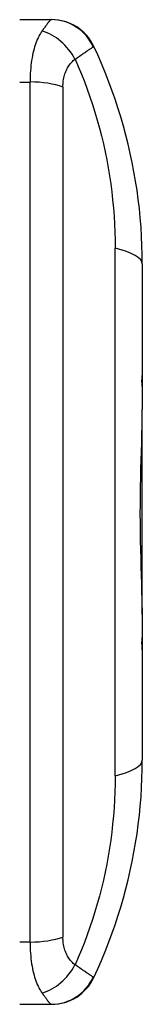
# Model space of a CAD drawing. Header units: inches. Extents: x 5.1 to 81, y 4.4 to 51.
# Tile 22 of 56: x 27.393 to 27.549, y 21.897 to 23.147. Entities that reach past the tile are written whole.
import ezdxf

# ---------------------------------------------------------------- set-up
doc = ezdxf.new("R2010")
doc.units = ezdxf.units.IN
doc.header["$MEASUREMENT"] = 0
doc.layers.add('Visible Edges(ANSI)', color=7, linetype='Continuous', lineweight=25)
doc.layers.add('Visible Tangent Edges(ANSI)', color=7, linetype='Continuous', lineweight=25)

msp = doc.modelspace()

# ---------------------------------------------------------------- linework, layer by layer
at = {"layer": 'Visible Edges(ANSI)'}
for p, q in [((27.433, 23.1471), (27.3929, 23.1471)), ((27.4336, 23.1471), (27.433, 23.1471)), ((27.5486, 22.8371), (27.5486, 22.6956)), ((27.5486, 22.6956), (27.5486, 22.6815)), ((27.5486, 22.6815), (27.5486, 22.6521)), ((27.5486, 22.4003), (27.5486, 22.6521)), ((27.5486, 22.4003), (27.5486, 22.3921)), ((27.5486, 22.4003), (27.5486, 22.4003)), ((27.5486, 22.3921), (27.5486, 22.3627)), ((27.5486, 22.3627), (27.5486, 22.3472)), ((27.5486, 22.3472), (27.5486, 22.2071)), ((27.3929, 21.8971), (27.433, 21.8971)), ((27.433, 21.8971), (27.4336, 21.8971))]:
    msp.add_line(p, q, dxfattribs=at)
at = {"layer": 'Visible Edges(ANSI)', "flags": 128}
for points in [[(27.5486, 22.8371), (27.5485, 22.8487), (27.5482, 22.8604), (27.5477, 22.872), (27.547, 22.8837), (27.546, 22.8954), (27.5449, 22.9072), (27.5435, 22.9189), (27.5419, 22.9306), (27.5401, 22.9423), (27.538, 22.954), (27.5358, 22.9657), (27.5333, 22.9773), (27.5306, 22.989), (27.5277, 23.0005), (27.5246, 23.0121), (27.5213, 23.0236), (27.5177, 23.0351), (27.514, 23.0464), (27.51, 23.0578), (27.5058, 23.069), (27.5014, 23.0802), (27.4969, 23.0913), (27.4921, 23.1023), (27.4871, 23.1131)], [(27.548, 22.688), (27.5481, 22.6883), (27.5481, 22.6887), (27.5482, 22.689), (27.5482, 22.6893), (27.5483, 22.6896), (27.5483, 22.69), (27.5483, 22.6903), (27.5484, 22.6906), (27.5484, 22.6909), (27.5484, 22.6912), (27.5485, 22.6915), (27.5485, 22.6919), (27.5485, 22.6922), (27.5485, 22.6925), (27.5486, 22.6928), (27.5486, 22.6931), (27.5486, 22.6934), (27.5486, 22.6937), (27.5486, 22.6941), (27.5486, 22.6944), (27.5486, 22.6947), (27.5486, 22.695), (27.5486, 22.6953), (27.5486, 22.6956)], [(27.5486, 22.6815), (27.5486, 22.6818), (27.5486, 22.682), (27.5486, 22.6823), (27.5486, 22.6825), (27.5486, 22.6828), (27.5486, 22.6831), (27.5486, 22.6833), (27.5486, 22.6836), (27.5486, 22.6839), (27.5485, 22.6842), (27.5485, 22.6844), (27.5485, 22.6847), (27.5485, 22.685), (27.5484, 22.6853), (27.5484, 22.6855), (27.5484, 22.6858), (27.5483, 22.6861), (27.5483, 22.6864), (27.5483, 22.6866), (27.5482, 22.6869), (27.5482, 22.6872), (27.5481, 22.6875), (27.5481, 22.6877), (27.548, 22.688)], [(27.5486, 22.3921), (27.5486, 22.4015), (27.5484, 22.4111), (27.5482, 22.421), (27.548, 22.4312), (27.5476, 22.4416), (27.5473, 22.4523), (27.547, 22.4632), (27.5467, 22.4743), (27.5465, 22.4856), (27.5463, 22.497), (27.5462, 22.5084), (27.5461, 22.5198), (27.5462, 22.5312), (27.5463, 22.5426), (27.5464, 22.554), (27.5466, 22.5653), (27.5469, 22.5766), (27.5472, 22.5878), (27.5475, 22.5989), (27.5479, 22.6098), (27.5482, 22.6207), (27.5484, 22.6313), (27.5486, 22.6418), (27.5486, 22.6521)], [(27.548, 22.3561), (27.5481, 22.3564), (27.5481, 22.3567), (27.5482, 22.3569), (27.5482, 22.3572), (27.5483, 22.3575), (27.5483, 22.3578), (27.5483, 22.3581), (27.5484, 22.3584), (27.5484, 22.3586), (27.5484, 22.3589), (27.5485, 22.3592), (27.5485, 22.3595), (27.5485, 22.3597), (27.5485, 22.36), (27.5486, 22.3603), (27.5486, 22.3606), (27.5486, 22.3608), (27.5486, 22.3611), (27.5486, 22.3614), (27.5486, 22.3617), (27.5486, 22.3619), (27.5486, 22.3622), (27.5486, 22.3625), (27.5486, 22.3627)], [(27.5486, 22.3472), (27.5486, 22.3476), (27.5486, 22.3479), (27.5486, 22.3483), (27.5486, 22.3487), (27.5486, 22.349), (27.5486, 22.3494), (27.5486, 22.3498), (27.5486, 22.3501), (27.5486, 22.3505), (27.5485, 22.3509), (27.5485, 22.3512), (27.5485, 22.3516), (27.5485, 22.352), (27.5484, 22.3523), (27.5484, 22.3527), (27.5484, 22.3531), (27.5483, 22.3535), (27.5483, 22.3538), (27.5483, 22.3542), (27.5482, 22.3546), (27.5482, 22.355), (27.5481, 22.3553), (27.5481, 22.3557), (27.548, 22.3561)], [(27.4871, 21.9311), (27.4921, 21.942), (27.4969, 21.9529), (27.5014, 21.964), (27.5058, 21.9752), (27.51, 21.9864), (27.514, 21.9978), (27.5177, 22.0092), (27.5213, 22.0206), (27.5246, 22.0321), (27.5277, 22.0437), (27.5306, 22.0553), (27.5333, 22.0669), (27.5358, 22.0785), (27.538, 22.0902), (27.5401, 22.1019), (27.5419, 22.1136), (27.5435, 22.1253), (27.5449, 22.1371), (27.546, 22.1488), (27.547, 22.1605), (27.5477, 22.1722), (27.5482, 22.1839), (27.5485, 22.1955), (27.5486, 22.2071)]]:
    msp.add_lwpolyline(points, dxfattribs=at)
at = {"layer": 'Visible Edges(ANSI)'}
for centre, start, end in [((27.4336, 23.0881), 25.1437, 90), ((27.4336, 21.9562), 270, 334.8563)]:
    msp.add_arc(centre, 0.0591, start, end, dxfattribs=at)
at = {"layer": 'Visible Tangent Edges(ANSI)'}
for p, q in [((27.3929, 23.068), (27.4061, 23.068)), ((27.4061, 21.9762), (27.4061, 23.068)), ((27.4478, 23.0617), (27.4478, 21.9825)), ((27.514, 22.1872), (27.514, 22.857)), ((27.4061, 21.9762), (27.3929, 21.9762))]:
    msp.add_line(p, q, dxfattribs=at)
at = {"layer": 'Visible Tangent Edges(ANSI)', "flags": 128}
for points in [[(27.433, 23.1471), (27.4328, 23.1471), (27.4326, 23.147), (27.4323, 23.1469), (27.432, 23.1467), (27.4317, 23.1464), (27.4314, 23.1461), (27.431, 23.1457), (27.4307, 23.1453), (27.4302, 23.1449), (27.4298, 23.1444), (27.4294, 23.1438), (27.4289, 23.1432), (27.4284, 23.1425), (27.4279, 23.1419), (27.4273, 23.1411), (27.4268, 23.1403), (27.4262, 23.1395), (27.4256, 23.1387), (27.4249, 23.1378), (27.4243, 23.1368), (27.4236, 23.1359), (27.4229, 23.1349), (27.4222, 23.1339), (27.4214, 23.1328)], [(27.4214, 23.1328), (27.4203, 23.1312), (27.4193, 23.1295), (27.4182, 23.1277), (27.4172, 23.1259), (27.4162, 23.1239), (27.4153, 23.1218), (27.4144, 23.1196), (27.4135, 23.1173), (27.4127, 23.1149), (27.4119, 23.1125), (27.4111, 23.1099), (27.4104, 23.1072), (27.4097, 23.1044), (27.4091, 23.1015), (27.4086, 23.0986), (27.408, 23.0955), (27.4076, 23.0923), (27.4072, 23.0891), (27.4069, 23.0857), (27.4066, 23.0823), (27.4064, 23.0788), (27.4062, 23.0753), (27.4061, 23.0717), (27.4061, 23.068)], [(27.4863, 23.1125), (27.4863, 23.1125), (27.4864, 23.1125), (27.4865, 23.1126), (27.4865, 23.1126), (27.4866, 23.1126), (27.4867, 23.1127), (27.4867, 23.1127), (27.4868, 23.1127), (27.4868, 23.1128), (27.4868, 23.1128), (27.4869, 23.1128), (27.4869, 23.1129), (27.487, 23.1129), (27.487, 23.1129), (27.487, 23.1129), (27.487, 23.113), (27.487, 23.113), (27.4871, 23.113), (27.4871, 23.113), (27.4871, 23.1131), (27.4871, 23.1131), (27.4871, 23.1131), (27.4871, 23.1131), (27.4871, 23.1131)], [(27.4632, 23.097), (27.4647, 23.098), (27.4662, 23.099), (27.4676, 23.1), (27.469, 23.1009), (27.4704, 23.1019), (27.4717, 23.1028), (27.4729, 23.1036), (27.4741, 23.1044), (27.4753, 23.1052), (27.4764, 23.106), (27.4774, 23.1067), (27.4784, 23.1074), (27.4793, 23.108), (27.4802, 23.1087), (27.4811, 23.1092), (27.4819, 23.1098), (27.4826, 23.1103), (27.4833, 23.1107), (27.4839, 23.1111), (27.4845, 23.1115), (27.485, 23.1118), (27.4855, 23.1121), (27.4859, 23.1123), (27.4863, 23.1125)], [(27.4478, 23.0617), (27.4479, 23.0636), (27.448, 23.0656), (27.4481, 23.0675), (27.4483, 23.0694), (27.4486, 23.0713), (27.449, 23.0731), (27.4494, 23.0749), (27.4498, 23.0766), (27.4503, 23.0783), (27.4509, 23.0799), (27.4515, 23.0815), (27.4522, 23.083), (27.4529, 23.0845), (27.4536, 23.0859), (27.4544, 23.0872), (27.4552, 23.0885), (27.4561, 23.0898), (27.457, 23.091), (27.458, 23.0921), (27.459, 23.0932), (27.46, 23.0942), (27.461, 23.0952), (27.4621, 23.0961), (27.4632, 23.097)], [(27.4632, 23.097), (27.4673, 23.0876), (27.4713, 23.0781), (27.4751, 23.0686), (27.4787, 23.0589), (27.4821, 23.0492), (27.4854, 23.0394), (27.4885, 23.0295), (27.4914, 23.0196), (27.4942, 23.0096), (27.4968, 22.9996), (27.4992, 22.9895), (27.5014, 22.9794), (27.5034, 22.9692), (27.5053, 22.9591), (27.507, 22.9489), (27.5085, 22.9387), (27.5098, 22.9284), (27.5109, 22.9182), (27.5119, 22.908), (27.5127, 22.8978), (27.5133, 22.8876), (27.5137, 22.8774), (27.514, 22.8672), (27.514, 22.857)], [(27.514, 22.1872), (27.514, 22.177), (27.5137, 22.1668), (27.5133, 22.1566), (27.5127, 22.1464), (27.5119, 22.1362), (27.5109, 22.126), (27.5098, 22.1158), (27.5085, 22.1055), (27.507, 22.0953), (27.5053, 22.0852), (27.5034, 22.075), (27.5014, 22.0648), (27.4992, 22.0547), (27.4968, 22.0447), (27.4942, 22.0346), (27.4914, 22.0246), (27.4885, 22.0147), (27.4854, 22.0048), (27.4821, 21.995), (27.4787, 21.9853), (27.4751, 21.9756), (27.4713, 21.9661), (27.4673, 21.9566), (27.4632, 21.9472)], [(27.4061, 21.9762), (27.4061, 21.9725), (27.4062, 21.9689), (27.4064, 21.9654), (27.4066, 21.9619), (27.4069, 21.9585), (27.4072, 21.9551), (27.4076, 21.9519), (27.408, 21.9487), (27.4086, 21.9457), (27.4091, 21.9427), (27.4097, 21.9398), (27.4104, 21.937), (27.4111, 21.9343), (27.4119, 21.9317), (27.4127, 21.9293), (27.4135, 21.9269), (27.4144, 21.9246), (27.4153, 21.9224), (27.4162, 21.9203), (27.4172, 21.9184), (27.4182, 21.9165), (27.4193, 21.9147), (27.4203, 21.913), (27.4214, 21.9114)], [(27.4632, 21.9472), (27.4621, 21.9481), (27.461, 21.949), (27.46, 21.95), (27.459, 21.951), (27.458, 21.9521), (27.457, 21.9532), (27.4561, 21.9544), (27.4552, 21.9557), (27.4544, 21.957), (27.4536, 21.9583), (27.4529, 21.9598), (27.4522, 21.9612), (27.4515, 21.9627), (27.4509, 21.9643), (27.4503, 21.9659), (27.4498, 21.9676), (27.4494, 21.9693), (27.449, 21.9711), (27.4486, 21.9729), (27.4483, 21.9748), (27.4481, 21.9767), (27.448, 21.9786), (27.4479, 21.9806), (27.4478, 21.9825)], [(27.4863, 21.9317), (27.4859, 21.9319), (27.4855, 21.9321), (27.485, 21.9324), (27.4845, 21.9327), (27.4839, 21.9331), (27.4833, 21.9335), (27.4826, 21.934), (27.4819, 21.9344), (27.4811, 21.935), (27.4802, 21.9356), (27.4793, 21.9362), (27.4784, 21.9368), (27.4774, 21.9375), (27.4764, 21.9382), (27.4753, 21.939), (27.4741, 21.9398), (27.4729, 21.9406), (27.4717, 21.9415), (27.4704, 21.9423), (27.469, 21.9433), (27.4676, 21.9442), (27.4662, 21.9452), (27.4647, 21.9462), (27.4632, 21.9472)], [(27.4871, 21.9311), (27.4871, 21.9311), (27.4871, 21.9311), (27.4871, 21.9311), (27.4871, 21.9312), (27.4871, 21.9312), (27.4871, 21.9312), (27.487, 21.9312), (27.487, 21.9312), (27.487, 21.9313), (27.487, 21.9313), (27.487, 21.9313), (27.4869, 21.9314), (27.4869, 21.9314), (27.4868, 21.9314), (27.4868, 21.9314), (27.4868, 21.9315), (27.4867, 21.9315), (27.4867, 21.9315), (27.4866, 21.9316), (27.4865, 21.9316), (27.4865, 21.9316), (27.4864, 21.9317), (27.4863, 21.9317), (27.4863, 21.9317)], [(27.4214, 21.9114), (27.4222, 21.9104), (27.4229, 21.9093), (27.4236, 21.9083), (27.4243, 21.9074), (27.4249, 21.9065), (27.4256, 21.9056), (27.4262, 21.9047), (27.4268, 21.9039), (27.4273, 21.9031), (27.4279, 21.9024), (27.4284, 21.9017), (27.4289, 21.901), (27.4294, 21.9004), (27.4298, 21.8999), (27.4302, 21.8993), (27.4307, 21.8989), (27.431, 21.8985), (27.4314, 21.8981), (27.4317, 21.8978), (27.432, 21.8976), (27.4323, 21.8974), (27.4326, 21.8972), (27.4328, 21.8971), (27.433, 21.8971)]]:
    msp.add_lwpolyline(points, dxfattribs=at)
at = {"layer": 'Visible Tangent Edges(ANSI)'}
for centre, major_axis, ratio, start_param, end_param in [((27.433, 23.0881), (0, 0.0591), 0.989521, 5.138743, 6.283185), ((27.4214, 23.0805), (-0.035, 0.0475), 0.749415, 4.516624, 5.505956), ((27.4061, 23.0463), (-0.0591, 0), 0.367294, 3.926991, 4.712389), ((27.4305, 22.8371), (0.1181, 0), 0.238738, 0, 0.785398), ((27.4305, 22.2071), (0.1181, 0), 0.238738, 5.497787, 6.283185), ((27.4061, 21.9979), (0.0591, 0), 0.367294, 4.712389, 5.497787), ((27.4214, 21.9637), (0.035, 0.0475), 0.749415, 3.918822, 4.908154), ((27.433, 21.9562), (0, -0.0591), 0.989521, 0, 1.144443)]:
    msp.add_ellipse(centre, major_axis=major_axis, ratio=ratio, start_param=start_param, end_param=end_param, dxfattribs=at)

doc.saveas('drawing.dxf')
